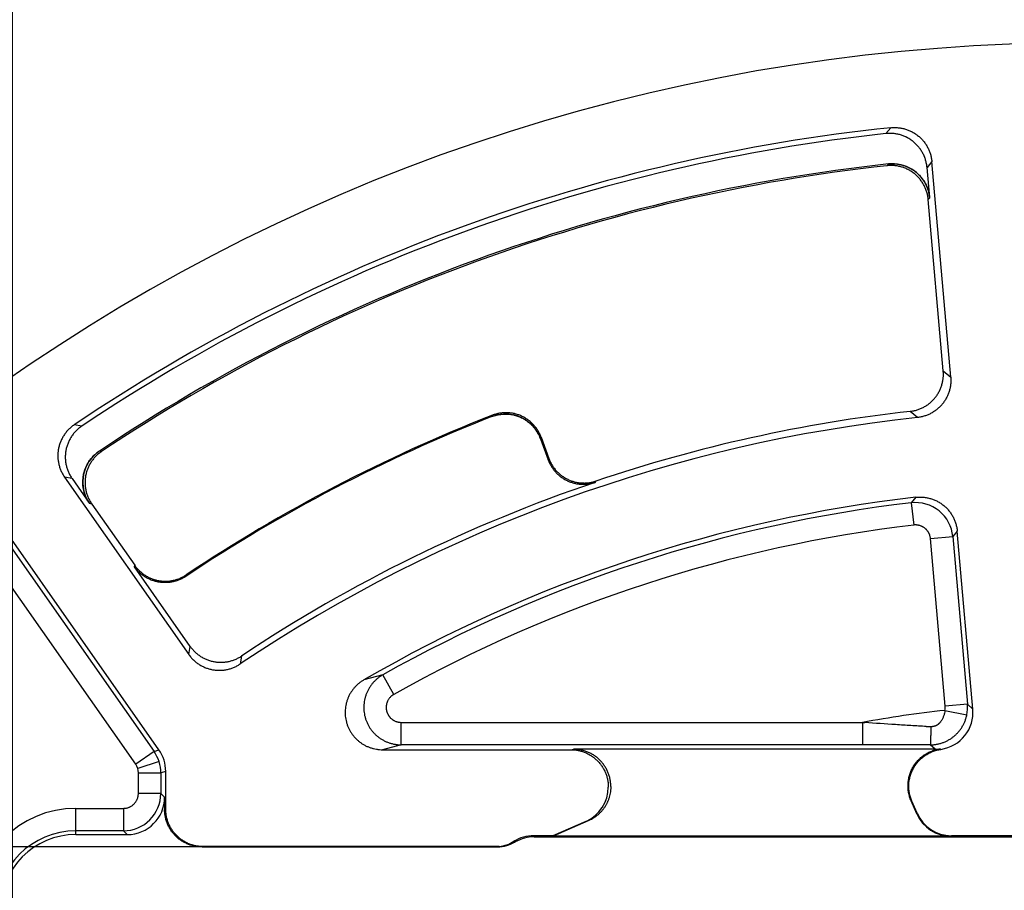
# Model space of a CAD drawing. Header units: millimetres. Extents: x 0 to 210, y 0 to 297.
# Tile 78 of 89: x 128.41 to 135, y 160.03 to 165.86. Entities that reach past the tile are written whole.
import ezdxf
from ezdxf.enums import TextEntityAlignment as Align

# ---------------------------------------------------------------- set-up
doc = ezdxf.new("R2010")
doc.units = ezdxf.units.MM
doc.header["$LTSCALE"] = 19.36
doc.layers.get('0').update_dxf_attribs({"linetype": 'CONTINUOUS'})
doc.layers.add('Z_DIM_2D', color=7, linetype='CONTINUOUS')
doc.styles.add('TEXTSTYLE_3', font='helveticaneueltw1g-ltcn.otf')
doc.styles.add('TEXTSTYLE_4', font='gdt', dxfattribs={"width": 0.7})
doc.dimstyles.new('DIMSTYLE_1', dxfattribs={"dimtxt": 2.1, "dimasz": 3.5, "dimexe": 1.5, "dimexo": 0, "dimgap": 0.525, "dimtad": 1, "dimlfac": 2, "dimdsep": 46, "dimtxsty": 'TEXTSTYLE_3', "dimblk": '_FILLED', "dimblk1": '_FILLED', "dimblk2": '_FILLED', "dimcen": 0.09, "dimclrt": 5, "dimazin": 2, "dimtol": 1, "dimtp": 0.15, "dimtm": 0.15, "dimtfac": 1, "dimtofl": 0, "dimtmove": 0, "dimatfit": 3, "dimldrblk": '_FILLED', "dimfxl": 0, "dimtolj": 1, "dimarcsym": 0})

# ---------------------------------------------------------------- blocks, each defined once
blk = doc.blocks.new('*D9')
at = {"layer": 'Z_DIM_2D', "color": 2, "linetype": 'Continuous', "transparency": 16777216}
for p, q in [((128.3654, 159.3576), (128.3654, 168.8948)), ((142.6154, 159.0826), (142.6154, 168.8948)), ((128.3654, 167.3948), (135.4904, 167.3948)), ((142.6154, 167.3948), (135.4904, 167.3948))]:
    blk.add_line(p, q, dxfattribs=at)
at = {"layer": 'Z_DIM_2D', "color": 5, "linetype": 'Continuous', "transparency": 16777216}
for s, height, style, p in [('28.5', 2.1, 'TEXTSTYLE_3', (132.9051, 167.9198)), ('`', 1.47, 'TEXTSTYLE_4', (136.2309, 168.2348)), ('0.15', 1.47, 'TEXTSTYLE_3', (138.8162, 168.2348))]:
    blk.add_text(s, height=height, dxfattribs=dict(at, style=style)).set_placement(p, align=Align.CENTER)
blk = doc.blocks.new('_FILLED')
at = {"color": 0, "linetype": 'ByBlock'}
blk.add_solid([(0, 0), (-1, 0.125), (-1, -0.125)], dxfattribs=at)
blk = doc.blocks.new('_NONE')
blk = doc.blocks.new('*D10')
at = {"layer": 'Z_DIM_2D', "color": 2, "linetype": 'Continuous', "transparency": 16777216}
for p, q in [((129.6329, 160.3251), (119.2996, 160.3251)), ((120.7996, 160.3251), (120.7996, 153.2001)), ((120.7996, 146.0751), (120.7996, 153.2001)), ((129.6329, 146.0751), (119.2996, 146.0751))]:
    blk.add_line(p, q, dxfattribs=at)
at = {"layer": 'Z_DIM_2D', "color": 5, "linetype": 'Continuous', "transparency": 16777216}
for s, height, style, p in [('0.15', 1.47, 'TEXTSTYLE_3', (119.9596, 156.5258)), ('`', 1.47, 'TEXTSTYLE_4', (119.9596, 153.9405)), ('28.5', 2.1, 'TEXTSTYLE_3', (120.2746, 150.6148))]:
    blk.add_text(s, height=height, rotation=90, dxfattribs=dict(at, style=style)).set_placement(p, align=Align.CENTER)

msp = doc.modelspace()

# ---------------------------------------------------------------- linework, layer by layer
at = {"color": 9, "linetype": 'Continuous'}
for p, q in [((134.2372, 165.1344), (134.2042, 165.0952)), ((134.5123, 164.9076), (134.4801, 164.8685)), ((134.2219, 164.8919), (134.2122, 164.8803)), ((134.4979, 164.6652), (134.4884, 164.6536)), ((134.5886, 163.5076), (134.6384, 163.4668)), ((131.57, 163.2022), (131.5743, 163.2114)), ((134.4161, 163.1965), (134.3674, 163.2374)), ((128.8297, 163.139), (128.7792, 163.1479)), ((131.9002, 163.0641), (131.8961, 163.055)), ((128.9617, 162.9693), (128.9468, 162.9719)), ((131.9473, 162.9142), (131.9516, 162.923)), ((128.7641, 162.788), (128.7142, 162.7973)), ((128.8958, 162.6181), (128.8811, 162.6209)), ((134.4049, 162.663), (134.3741, 162.6262)), ((134.3741, 162.6262), (134.3917, 162.4773)), ((128.2898, 162.4237), (129.3123, 160.9634)), ((134.6824, 162.4364), (134.6525, 162.3998)), ((129.1894, 160.8774), (128.167, 162.3376)), ((134.5031, 162.3867), (134.6525, 162.3998)), ((134.6011, 161.2667), (134.5031, 162.3867)), ((134.6525, 162.3998), (134.7505, 161.2797)), ((129.1809, 162.1988), (129.1828, 162.2084)), ((129.5438, 161.6125), (129.5539, 161.6662)), ((129.8971, 161.6015), (129.8879, 161.5483)), ((130.8418, 161.4759), (130.7147, 161.4413)), ((130.9153, 161.3451), (130.8418, 161.4759)), ((134.5995, 161.2383), (134.7465, 161.2087)), ((134.7505, 161.2797), (134.6011, 161.2667)), ((134.7505, 161.2797), (134.7864, 161.2468)), ((130.9643, 161.008), (130.9643, 161.158)), ((130.9643, 161.158), (134.0489, 161.158)), ((134.0489, 161.158), (134.0489, 161.008)), ((129.3123, 160.9634), (129.1894, 160.8774)), ((129.3123, 160.9634), (129.3452, 160.9738)), ((130.9643, 161.008), (130.84, 160.9751)), ((134.0489, 161.008), (130.9643, 161.008)), ((132.0988, 160.9751), (132.1156, 160.9785)), ((134.5016, 161.0079), (134.0489, 161.008)), ((134.5336, 160.9785), (134.5016, 161.0079)), ((134.5728, 160.9776), (134.5683, 160.981)), ((129.3459, 160.8952), (129.2029, 160.8501)), ((129.3904, 160.8305), (129.3575, 160.8201)), ((129.2075, 160.683), (129.2075, 160.8201)), ((129.2075, 160.8201), (129.3575, 160.8201)), ((129.3575, 160.8201), (129.3575, 160.683)), ((129.3575, 160.683), (129.2075, 160.683)), ((129.3575, 160.683), (129.3828, 160.6576)), ((134.3791, 160.6301), (134.3739, 160.6334)), ((128.7904, 160.4076), (128.7904, 160.583)), ((128.7904, 160.583), (129.1075, 160.583)), ((129.1075, 160.583), (129.1075, 160.433)), ((129.3828, 160.575), (129.3904, 160.5773)), ((132.2155, 160.4995), (132.1988, 160.496)), ((134.4118, 160.5465), (134.4141, 160.55)), ((129.1075, 160.433), (128.7904, 160.433)), ((129.1329, 160.4076), (129.1075, 160.433)), ((131.7276, 160.3588), (131.7186, 160.3626)), ((131.8503, 160.4001), (131.853, 160.3925)), ((134.6432, 160.4001), (134.6409, 160.3966)), ((129.6405, 160.3273), (129.6329, 160.3251))]:
    msp.add_line(p, q, dxfattribs=at)
at = {"color": 6, "linetype": 'Continuous'}
for p, q in [((134.6384, 163.4668), (134.5123, 164.9076)), ((134.4979, 164.6652), (134.4801, 164.8685)), ((134.5886, 163.5076), (134.4884, 164.6536)), ((131.9002, 163.0641), (131.9516, 162.923)), ((131.8961, 163.055), (131.9473, 162.9142)), ((128.7142, 162.7973), (129.5438, 161.6125)), ((128.7641, 162.788), (128.8811, 162.6209)), ((132.2663, 162.7716), (132.2622, 162.7629)), ((128.8958, 162.6181), (129.1828, 162.2084)), ((129.3452, 160.9738), (128.2965, 162.4716)), ((134.7864, 161.2468), (134.6824, 162.4364)), ((129.5539, 161.6662), (129.1809, 162.1988)), ((129.5262, 162.1438), (129.5245, 162.1343)), ((130.84, 160.9751), (132.0988, 160.9751)), ((134.5336, 160.9785), (132.1156, 160.9785)), ((129.3904, 160.5773), (129.3904, 160.8305)), ((129.3828, 160.6576), (129.3828, 160.575)), ((134.4118, 160.5465), (134.3739, 160.6334)), ((134.4141, 160.55), (134.3791, 160.6301)), ((132.1988, 160.496), (131.979, 160.4001)), ((132.2155, 160.4995), (131.9797, 160.3966)), ((128.7904, 160.4076), (129.1329, 160.4076)), ((131.979, 160.4001), (131.8503, 160.4001)), ((131.853, 160.3925), (139.7529, 160.3925)), ((131.9797, 160.3966), (131.979, 160.4001)), ((134.6409, 160.3966), (131.9797, 160.3966)), ((136.9053, 160.4001), (134.6432, 160.4001)), ((129.6329, 160.3251), (131.6022, 160.3251)), ((131.6205, 160.3273), (129.6405, 160.3273)), ((131.6055, 160.3251), (131.609, 160.3252)), ((131.609, 160.3252), (131.6144, 160.3255)), ((131.6202, 160.327), (131.6205, 160.3273))]:
    msp.add_line(p, q, dxfattribs=at)
at = {"color": 7, "linetype": 'Continuous'}
for p, q in [((134.0653, 161.1568), (134.0489, 161.158)), ((134.0489, 161.158), (134.0653, 161.1568)), ((134.5052, 161.1288), (134.4751, 161.1304)), ((134.4751, 161.1304), (134.5052, 161.1288))]:
    msp.add_line(p, q, dxfattribs=at)
at = {"color": 6, "linetype": 'Continuous'}
for centre, radius, start, end in [((135.4904, 153.2001), 12.5, 30, 169.82042), ((135.4904, 153.2001), 12, 95.99464, 124.00536), ((135.4904, 153.2001), 11.9645, 96.17142, 123.82858), ((135.4904, 153.2001), 11.7605, 96.19219, 123.80781), ((135.4904, 153.2001), 11.75, 96.24546, 123.75454), ((135.4904, 153.2001), 10.743, 111.40314, 123.73348), ((135.4904, 153.2001), 10.75, 111.3641, 123.6979), ((135.4904, 153.2001), 10.054, 96.13425, 123.86575), ((135.4904, 153.2001), 10.1, 96.38388, 108.61612), ((135.4904, 153.2001), 10.093, 108.65387, 123.65387), ((135.4904, 153.2001), 9.525, 96.54431, 120.092), ((135.4904, 153.2001), 8.0874, 96.32475, 100.26751), ((129.1405, 160.8305), 0.25, 359.99987, 35.00013), ((134.5336, 161.2286), 0.25, 269.99991, 277.97052), ((134.6409, 160.6465), 0.25, 203.57709, 270.00109), ((134.6432, 160.65), 0.25, 203.57709, 270.00109), ((128.7904, 159.9001), 0.5076, 90, 180), ((131.5868, 160.5753), 0.2502, 277.73467, 301.78094), ((131.8503, 160.1501), 0.25, 89.99979, 121.782), ((131.853, 160.1425), 0.25, 89.99982, 120.0892)]:
    msp.add_arc(centre, radius, start, end, dxfattribs=at)
at = {"color": 7, "linetype": 'Continuous'}
for centre, radius, start, end in [((134.2633, 164.8858), 0.25, 95.69582, 95.99464), ((134.2625, 164.8935), 0.2422, 95.68656, 95.99577), ((134.2632, 164.8858), 0.25, 5, 5.30535), ((134.2672, 164.8862), 0.2461, 4.99943, 5.30672), ((134.2489, 164.6434), 0.25, 77.2133, 96.1922), ((134.2481, 164.6507), 0.2426, 95.88247, 96.19295), ((134.2489, 164.6434), 0.2499, 5.00026, 77.21284), ((134.2503, 164.6497), 0.2435, 76.6047, 77.22362), ((134.2524, 164.6489), 0.2435, 57.32822, 57.94528), ((134.2539, 164.6474), 0.2435, 37.74238, 38.35964), ((134.2534, 164.6449), 0.2452, 18.46134, 19.07779), ((134.2531, 164.6438), 0.2458, 4.99918, 5.30753), ((134.3893, 163.445), 0.25, 4.70011, 5), ((134.3971, 163.4457), 0.2422, 4.69083, 5.00116), ((131.6613, 162.9695), 0.2499, 39.02237, 111.40314), ((131.6597, 162.9733), 0.2459, 111.09497, 111.40374), ((131.6606, 162.9746), 0.2448, 96.98788, 97.60521), ((131.6626, 162.9758), 0.2435, 77.66268, 78.28139), ((134.3894, 163.4451), 0.25, 276.13425, 276.44068), ((134.3897, 163.4422), 0.2472, 276.13375, 276.44167), ((128.919, 162.9406), 0.25, 124.00536, 124.31071), ((128.9168, 162.9439), 0.2461, 124.00478, 124.31208), ((131.6646, 162.975), 0.2434, 58.33924, 58.95917), ((131.6662, 162.9735), 0.2435, 39.01325, 39.63205), ((131.6612, 162.9694), 0.25, 20.00013, 39.02191), ((131.6685, 162.9721), 0.2422, 19.99885, 20.30947), ((129.0858, 162.7642), 0.2499, 123.80781, 196.01968), ((129.0824, 162.7674), 0.2452, 137.26915, 137.8856), ((129.0839, 162.7672), 0.2464, 123.8074, 124.4229), ((129.0799, 162.7668), 0.2435, 156.55019, 157.16745), ((132.1823, 162.9997), 0.25, 199.99988, 200.30566), ((132.1797, 162.9988), 0.2472, 199.99951, 200.30668), ((128.9191, 162.9407), 0.25, 214.70116, 215), ((128.9126, 162.9362), 0.2422, 214.69192, 215.00113), ((129.0794, 162.7647), 0.2435, 176.13603, 176.7531), ((132.1847, 162.9923), 0.2422, 288.34543, 288.65501), ((132.1822, 162.9998), 0.25, 288.35567, 288.65386), ((129.0797, 162.7625), 0.2435, 195.41348, 196.03143), ((129.0859, 162.7643), 0.25, 196.02014, 214.99974), ((129.0799, 162.76), 0.2426, 214.69139, 215.00077), ((134.4334, 162.4146), 0.25, 96.24466, 96.54431), ((134.4325, 162.4223), 0.2422, 96.23613, 96.54544), ((134.4333, 162.4146), 0.25, 5, 5.30266), ((134.4375, 162.415), 0.2458, 4.99941, 5.30726), ((129.3858, 162.3422), 0.25, 214.99989, 215.30593), ((129.3835, 162.3406), 0.2472, 214.99951, 215.30697), ((129.3857, 162.3422), 0.25, 303.43497, 303.73347), ((129.39, 162.3357), 0.2422, 303.42476, 303.73462), ((129.7486, 161.7559), 0.25, 215, 215.30643), ((129.7463, 161.7543), 0.2471, 214.99949, 215.30743), ((129.7485, 161.756), 0.25, 303.56587, 303.86575), ((129.7529, 161.7495), 0.2422, 303.55659, 303.86691), ((131.6022, 160.5754), 0.2503, 270, 271.56553), ((131.6022, 160.5753), 0.2503, 271.56444, 300.08762)]:
    msp.add_arc(centre, radius, start, end, dxfattribs=at)
at = {"color": 9, "linetype": 'Continuous'}
for centre, radius, start, end in [((135.4904, 153.2001), 9.4921, 96.75416, 119.3232), ((134.4034, 162.3779), 0.25, 5.01155, 96.74261), ((135.4904, 153.2001), 9.3421, 96.75416, 119.3232), ((134.5015, 161.258), 0.1, 348.64116, 5.00038), ((134.5014, 161.258), 0.25, 348.63056, 4.9885), ((129.1075, 160.8201), 0.25, 0.00332, 34.99668), ((129.1075, 160.8201), 0.1, 359.99994, 35.00006), ((129.1075, 160.683), 0.25, 270.01116, 359.98884), ((128.7904, 159.9001), 0.6829, 90, 180), ((128.7904, 159.9001), 0.5329, 90, 180), ((131.6022, 160.5433), 0.2182, 269.98346, 270.8568)]:
    msp.add_arc(centre, radius, start, end, dxfattribs=at)
at = {"color": 6, "linetype": 'Continuous'}
for centre, major_axis, ratio, start_param, end_param in [((134.5373, 161.2251), (-0.1844, 0.169), 0.999666, 2.454735, 3.970458), ((132.0985, 160.725), (0.2456, 0.0513), 0.99637, -1.364309, -0.205032), ((129.1328, 160.6577), (0.1768, -0.1768), 0.999695, -0.785246, 0.785246)]:
    msp.add_ellipse(centre, major_axis=major_axis, ratio=ratio, start_param=start_param, end_param=end_param, dxfattribs=at)
at = {"color": 7, "linetype": 'Continuous'}
for points, knots in [([(134.2385, 165.1346), (134.2426, 165.135), (134.2508, 165.1356), (134.2631, 165.1359), (134.2754, 165.1356), (134.2918, 165.1344), (134.3122, 165.1314), (134.3321, 165.1264), (134.3477, 165.1212), (134.3592, 165.1168), (134.3705, 165.1118), (134.3852, 165.1044), (134.4028, 165.0938), (134.4226, 165.079), (134.4408, 165.0624), (134.4546, 165.0471), (134.4647, 165.0342), (134.4717, 165.024), (134.4783, 165.0136), (134.4863, 164.9993), (134.495, 164.9807), (134.5019, 164.9613), (134.5062, 164.9454), (134.5088, 164.9334), (134.5109, 164.9212), (134.5118, 164.913), (134.5122, 164.9089)], [0, 0, 0, 0, 0.031255, 0.06251, 0.093764, 0.125019, 0.18751, 0.25, 0.281255, 0.31251, 0.343764, 0.375019, 0.43751, 0.5, 0.56249, 0.624981, 0.656236, 0.68749, 0.718745, 0.75, 0.81249, 0.874981, 0.906236, 0.93749, 0.968745, 1, 1, 1, 1]), ([(134.4801, 164.8685), (134.4794, 164.8767), (134.4771, 164.8932), (134.4722, 164.9133), (134.4672, 164.9291), (134.4628, 164.9407), (134.4578, 164.9521), (134.4523, 164.9633), (134.4462, 164.9741), (134.4396, 164.9847), (134.4325, 164.9949), (134.4249, 165.0047), (134.4182, 165.0126), (134.4125, 165.0186), (134.4068, 165.0246), (134.3993, 165.0317), (134.3899, 165.0399), (134.38, 165.0475), (134.3699, 165.0547), (134.3594, 165.0613), (134.3504, 165.0664), (134.343, 165.0702), (134.3355, 165.0738), (134.3261, 165.078), (134.3144, 165.0824), (134.3026, 165.0863), (134.2906, 165.0895), (134.2785, 165.0922), (134.2662, 165.0943), (134.2539, 165.0957), (134.2415, 165.0965), (134.2249, 165.0968), (134.2125, 165.0961), (134.2042, 165.0952)], [0, 0, 0, 0, 0.062484, 0.124968, 0.15622, 0.187472, 0.218723, 0.249975, 0.281226, 0.312478, 0.34373, 0.374981, 0.406233, 0.42186, 0.437487, 0.468739, 0.49999, 0.531242, 0.562494, 0.593746, 0.624997, 0.640624, 0.656251, 0.687503, 0.718754, 0.750006, 0.781258, 0.81251, 0.843761, 0.875013, 0.906264, 0.937516, 1, 1, 1, 1]), ([(134.4801, 164.8685), (134.4797, 164.8726), (134.4788, 164.8808), (134.4768, 164.8931), (134.4742, 164.9053), (134.4699, 164.9213), (134.4631, 164.9409), (134.4543, 164.9597), (134.4462, 164.9741), (134.4396, 164.9847), (134.4325, 164.9949), (134.4224, 165.008), (134.4085, 165.0234), (134.3901, 165.0401), (134.3701, 165.0549), (134.3523, 165.0656), (134.3374, 165.073), (134.3261, 165.078), (134.3144, 165.0824), (134.2987, 165.0876), (134.2785, 165.0925), (134.258, 165.0954), (134.2415, 165.0965), (134.229, 165.0967), (134.2166, 165.0963), (134.2083, 165.0956), (134.2042, 165.0952)], [0, 0, 0, 0, 0.031255, 0.06251, 0.093764, 0.125019, 0.18751, 0.25, 0.281255, 0.31251, 0.343765, 0.375019, 0.43751, 0.5, 0.56249, 0.624981, 0.656235, 0.68749, 0.718745, 0.75, 0.81249, 0.874981, 0.906236, 0.93749, 0.968745, 1, 1, 1, 1]), ([(134.4884, 164.6536), (134.4877, 164.6619), (134.4854, 164.6783), (134.4805, 164.6985), (134.4754, 164.7143), (134.471, 164.726), (134.4661, 164.7374), (134.4605, 164.7485), (134.4545, 164.7594), (134.4478, 164.7699), (134.4407, 164.7801), (134.4331, 164.7899), (134.4264, 164.7978), (134.4207, 164.8039), (134.4149, 164.8098), (134.4074, 164.817), (134.398, 164.8251), (134.3882, 164.8328), (134.378, 164.8399), (134.3675, 164.8466), (134.3585, 164.8517), (134.3511, 164.8555), (134.3436, 164.8591), (134.3303, 164.8649), (134.3147, 164.8704), (134.2987, 164.8748), (134.2865, 164.8774), (134.2742, 164.8795), (134.2619, 164.8809), (134.2494, 164.8817), (134.2329, 164.8819), (134.2204, 164.8812), (134.2122, 164.8803)], [0, 0, 0, 0, 0.062485, 0.124971, 0.156223, 0.187475, 0.218727, 0.249979, 0.281232, 0.312484, 0.343736, 0.374989, 0.406241, 0.421868, 0.437495, 0.468748, 0.5, 0.531252, 0.562504, 0.593757, 0.625009, 0.640636, 0.656264, 0.687516, 0.750001, 0.781254, 0.812506, 0.843758, 0.87501, 0.906263, 0.937515, 1, 1, 1, 1]), ([(134.4884, 164.6536), (134.488, 164.6578), (134.4871, 164.666), (134.4851, 164.6783), (134.4825, 164.6904), (134.4782, 164.7065), (134.4713, 164.7261), (134.4626, 164.7449), (134.4545, 164.7594), (134.4479, 164.7699), (134.4407, 164.7801), (134.4306, 164.7932), (134.4167, 164.8086), (134.3982, 164.8254), (134.3782, 164.8402), (134.3604, 164.8508), (134.3455, 164.8583), (134.3341, 164.8633), (134.3225, 164.8677), (134.3067, 164.8728), (134.2866, 164.8777), (134.266, 164.8806), (134.2494, 164.8817), (134.237, 164.8819), (134.2246, 164.8815), (134.2163, 164.8808), (134.2122, 164.8803)], [0, 0, 0, 0, 0.031255, 0.06251, 0.093765, 0.125019, 0.18751, 0.25, 0.281255, 0.31251, 0.343765, 0.375019, 0.43751, 0.5, 0.56249, 0.624981, 0.656235, 0.68749, 0.718745, 0.75, 0.81249, 0.874981, 0.906235, 0.93749, 0.968745, 1, 1, 1, 1]), ([(134.2232, 164.892), (134.23, 164.8927), (134.2418, 164.8935), (134.2588, 164.8933), (134.2792, 164.8919), (134.2943, 164.8894), (134.3042, 164.8872)], [0, 0, 0, 0, 0.25002, 0.437559, 0.625099, 1, 1, 1, 1]), ([(134.3068, 164.8866), (134.3134, 164.885), (134.3248, 164.8818), (134.3408, 164.876), (134.3595, 164.8679), (134.373, 164.8606), (134.3816, 164.8552)], [0, 0, 0, 0, 0.25002, 0.437559, 0.625099, 1, 1, 1, 1]), ([(134.3838, 164.8538), (134.3896, 164.8501), (134.3995, 164.8432), (134.4129, 164.8322), (134.4281, 164.8182), (134.4385, 164.8066), (134.4449, 164.7985)], [0, 0, 0, 0, 0.250021, 0.437561, 0.625102, 1, 1, 1, 1]), ([(134.4465, 164.7965), (134.4507, 164.7911), (134.4575, 164.7814), (134.4664, 164.7669), (134.4759, 164.7489), (134.4818, 164.7347), (134.4851, 164.7251)], [0, 0, 0, 0, 0.25002, 0.43756, 0.625099, 1, 1, 1, 1]), ([(134.486, 164.7226), (134.4875, 164.7181), (134.4909, 164.7066), (134.4951, 164.6879), (134.4971, 164.6737), (134.4978, 164.6665)], [0, 0, 0, 0, 0.250032, 0.625017, 1, 1, 1, 1]), ([(134.3674, 163.2374), (134.3714, 163.2379), (134.3794, 163.239), (134.3913, 163.2412), (134.4031, 163.244), (134.4185, 163.2484), (134.4375, 163.2554), (134.4556, 163.2641), (134.4696, 163.2722), (134.4797, 163.2787), (134.4896, 163.2857), (134.5022, 163.2957), (134.5171, 163.3093), (134.5333, 163.3272), (134.5478, 163.3467), (134.5581, 163.364), (134.5654, 163.3783), (134.5703, 163.3894), (134.5747, 163.4006), (134.5799, 163.4159), (134.5849, 163.4354), (134.588, 163.4554), (134.5893, 163.4714), (134.5897, 163.4835), (134.5895, 163.4956), (134.589, 163.5036), (134.5886, 163.5076)], [0, 0, 0, 0, 0.031255, 0.062509, 0.093764, 0.125018, 0.187509, 0.25, 0.281255, 0.312509, 0.343764, 0.375018, 0.437509, 0.5, 0.562491, 0.624982, 0.656236, 0.687491, 0.718745, 0.75, 0.812491, 0.874982, 0.906236, 0.937491, 0.968745, 1, 1, 1, 1]), ([(134.6385, 163.4655), (134.6388, 163.4615), (134.6393, 163.4535), (134.6394, 163.4415), (134.6389, 163.4294), (134.6376, 163.4134), (134.6344, 163.3936), (134.6293, 163.3742), (134.6242, 163.359), (134.6198, 163.3478), (134.6148, 163.3368), (134.6075, 163.3225), (134.5971, 163.3053), (134.5828, 163.286), (134.5666, 163.2682), (134.5517, 163.2546), (134.5391, 163.2447), (134.5293, 163.2378), (134.5192, 163.2313), (134.5052, 163.2233), (134.4872, 163.2146), (134.4683, 163.2076), (134.4529, 163.2032), (134.4412, 163.2004), (134.4294, 163.1982), (134.4214, 163.1971), (134.4174, 163.1966)], [0, 0, 0, 0, 0.031255, 0.062509, 0.093764, 0.125018, 0.187509, 0.25, 0.281255, 0.312509, 0.343764, 0.375018, 0.437509, 0.5, 0.562491, 0.624982, 0.656236, 0.687491, 0.718745, 0.75, 0.812491, 0.874982, 0.906236, 0.937491, 0.968745, 1, 1, 1, 1]), ([(131.5712, 163.2027), (131.5758, 163.2044), (131.5874, 163.2085), (131.6064, 163.2137), (131.6209, 163.2163), (131.6282, 163.2172)], [0, 0, 0, 0, 0.250033, 0.625018, 1, 1, 1, 1]), ([(131.9002, 163.0641), (131.8988, 163.068), (131.8958, 163.0757), (131.8907, 163.0871), (131.885, 163.0981), (131.8767, 163.1125), (131.865, 163.1297), (131.8516, 163.1456), (131.84, 163.1575), (131.8309, 163.166), (131.8213, 163.174), (131.8081, 163.1841), (131.7906, 163.1953), (131.7685, 163.2067), (131.7452, 163.2159), (131.7252, 163.2215), (131.709, 163.2248), (131.6966, 163.2267), (131.6842, 163.2279), (131.6676, 163.2288), (131.6469, 163.2283), (131.6262, 163.2257), (131.61, 163.2224), (131.5979, 163.2194), (131.586, 163.2157), (131.5782, 163.2129), (131.5743, 163.2114)], [0, 0, 0, 0, 0.031255, 0.06251, 0.093765, 0.125019, 0.18751, 0.25, 0.281255, 0.31251, 0.343765, 0.375019, 0.43751, 0.5, 0.56249, 0.624981, 0.656235, 0.68749, 0.718745, 0.75, 0.81249, 0.874981, 0.906235, 0.93749, 0.968745, 1, 1, 1, 1]), ([(131.6308, 163.2176), (131.6375, 163.2184), (131.6494, 163.2193), (131.6665, 163.2195), (131.6868, 163.2185), (131.7021, 163.2163), (131.712, 163.2142)], [0, 0, 0, 0, 0.25002, 0.43756, 0.625099, 1, 1, 1, 1]), ([(131.7146, 163.2137), (131.7213, 163.2122), (131.7328, 163.2092), (131.7489, 163.2037), (131.7678, 163.196), (131.7814, 163.1889), (131.7902, 163.1836)], [0, 0, 0, 0, 0.25002, 0.43756, 0.625099, 1, 1, 1, 1]), ([(128.7781, 163.1471), (128.7713, 163.1425), (128.7615, 163.135), (128.7491, 163.1242), (128.7403, 163.1156), (128.7319, 163.1066), (128.724, 163.0972), (128.7165, 163.0873), (128.7095, 163.0772), (128.703, 163.0667), (128.6971, 163.0559), (128.6926, 163.0467), (128.6892, 163.0392), (128.6861, 163.0316), (128.6825, 163.0219), (128.6788, 163.0102), (128.6757, 162.9983), (128.6731, 162.9862), (128.6712, 162.974), (128.67, 162.9638), (128.6694, 162.9556), (128.6691, 162.9474), (128.669, 162.9372), (128.6694, 162.9248), (128.6705, 162.9126), (128.6722, 162.9003), (128.6745, 162.8882), (128.6774, 162.8762), (128.6808, 162.8644), (128.6849, 162.8528), (128.6911, 162.8375), (128.7001, 162.8191), (128.7088, 162.8051), (128.7135, 162.7984)], [0, 0, 0, 0, 0.062484, 0.093736, 0.124988, 0.156239, 0.187491, 0.218742, 0.249994, 0.281246, 0.312497, 0.343749, 0.359376, 0.375003, 0.406254, 0.437506, 0.468758, 0.500009, 0.531261, 0.562513, 0.57814, 0.593767, 0.625018, 0.65627, 0.687522, 0.718773, 0.750025, 0.781276, 0.812528, 0.843779, 0.875031, 0.937516, 1, 1, 1, 1]), ([(128.8297, 163.139), (128.8263, 163.1367), (128.8195, 163.1319), (128.8097, 163.1243), (128.8003, 163.1161), (128.7883, 163.1046), (128.7745, 163.0892), (128.7622, 163.0725), (128.7534, 163.0584), (128.7474, 163.0475), (128.7419, 163.0364), (128.7353, 163.0212), (128.7285, 163.0016), (128.7227, 162.9774), (128.7194, 162.9527), (128.7186, 162.932), (128.7193, 162.9154), (128.7204, 162.903), (128.7221, 162.8907), (128.7252, 162.8744), (128.7306, 162.8544), (128.738, 162.835), (128.745, 162.82), (128.7508, 162.809), (128.7571, 162.7983), (128.7617, 162.7914), (128.7641, 162.788)], [0, 0, 0, 0, 0.031255, 0.06251, 0.093764, 0.125019, 0.18751, 0.25, 0.281255, 0.31251, 0.343765, 0.375019, 0.43751, 0.5, 0.56249, 0.624981, 0.656235, 0.68749, 0.718745, 0.75, 0.81249, 0.874981, 0.906236, 0.93749, 0.968745, 1, 1, 1, 1]), ([(131.7924, 163.1822), (131.7982, 163.1787), (131.8081, 163.172), (131.8215, 163.1615), (131.8367, 163.1479), (131.8472, 163.1367), (131.8538, 163.1289)], [0, 0, 0, 0, 0.25002, 0.43756, 0.625099, 1, 1, 1, 1]), ([(131.8554, 163.1269), (131.8597, 163.1216), (131.8668, 163.112), (131.876, 163.0976), (131.8859, 163.0798), (131.8921, 163.0658), (131.8957, 163.0562)], [0, 0, 0, 0, 0.25002, 0.43756, 0.625099, 1, 1, 1, 1]), ([(128.9617, 162.9693), (128.9548, 162.9647), (128.9415, 162.9548), (128.9262, 162.9408), (128.9147, 162.9288), (128.9066, 162.9193), (128.899, 162.9095), (128.8919, 162.8993), (128.8853, 162.8887), (128.8793, 162.8778), (128.8738, 162.8667), (128.8688, 162.8553), (128.8651, 162.8456), (128.8625, 162.8377), (128.8601, 162.8298), (128.8574, 162.8197), (128.8548, 162.8076), (128.8529, 162.7953), (128.8515, 162.7829), (128.8507, 162.7705), (128.8506, 162.7601), (128.8508, 162.7518), (128.8512, 162.7436), (128.8525, 162.7291), (128.8552, 162.7127), (128.8591, 162.6966), (128.8626, 162.6847), (128.8667, 162.6729), (128.8714, 162.6614), (128.8767, 162.6501), (128.8845, 162.6355), (128.8911, 162.6249), (128.8958, 162.6181)], [0, 0, 0, 0, 0.062485, 0.124971, 0.156223, 0.187475, 0.218727, 0.249979, 0.281232, 0.312484, 0.343736, 0.374989, 0.406241, 0.421868, 0.437495, 0.468748, 0.5, 0.531252, 0.562504, 0.593757, 0.625009, 0.640636, 0.656264, 0.687516, 0.750001, 0.781254, 0.812506, 0.843758, 0.87501, 0.906263, 0.937515, 1, 1, 1, 1]), ([(128.8565, 162.8637), (128.8592, 162.8699), (128.8644, 162.8806), (128.8729, 162.8953), (128.8841, 162.9123), (128.8936, 162.9243), (128.9005, 162.9319)], [0, 0, 0, 0, 0.25002, 0.43756, 0.625099, 1, 1, 1, 1]), ([(128.9023, 162.9338), (128.9054, 162.9373), (128.9136, 162.9456), (128.9276, 162.9581), (128.9388, 162.9665), (128.9446, 162.9704)], [0, 0, 0, 0, 0.25003, 0.625016, 1, 1, 1, 1]), ([(128.8365, 162.7811), (128.837, 162.7879), (128.8383, 162.8), (128.8414, 162.8169), (128.8464, 162.837), (128.8515, 162.8517), (128.8555, 162.8612)], [0, 0, 0, 0, 0.250021, 0.437561, 0.625102, 1, 1, 1, 1]), ([(131.9478, 162.913), (131.9506, 162.9055), (131.9553, 162.8944), (131.9617, 162.8819), (131.9656, 162.875), (131.9687, 162.8698), (131.9718, 162.8647), (131.9762, 162.858), (131.9844, 162.8466), (131.9946, 162.8343), (132.0056, 162.8227), (132.0143, 162.8144), (132.0234, 162.8065), (132.0329, 162.7991), (132.0427, 162.7922), (132.0562, 162.7836), (132.0703, 162.776), (132.0849, 162.7694), (132.0997, 162.7635), (132.1189, 162.7575), (132.1385, 162.7534), (132.1543, 162.7512), (132.1663, 162.7501), (132.1783, 162.7497), (132.1903, 162.7498), (132.2023, 162.7505), (132.2182, 162.7521), (132.2379, 162.7556), (132.2534, 162.7599), (132.2609, 162.7624)], [0, 0, 0, 0, 0.06249, 0.093743, 0.109371, 0.124999, 0.140627, 0.156255, 0.187509, 0.249999, 0.281253, 0.312507, 0.34376, 0.375014, 0.406268, 0.437522, 0.500012, 0.531265, 0.562519, 0.625008, 0.687498, 0.718752, 0.750006, 0.781259, 0.812513, 0.843767, 0.875021, 0.937511, 1, 1, 1, 1]), ([(131.9516, 162.923), (131.953, 162.9192), (131.9559, 162.9117), (131.9608, 162.9007), (131.9663, 162.8899), (131.9743, 162.8759), (131.9855, 162.8592), (131.9983, 162.8436), (132.0094, 162.8319), (132.0181, 162.8236), (132.0273, 162.8156), (132.0399, 162.8057), (132.0567, 162.7944), (132.0779, 162.7829), (132.1002, 162.7735), (132.1194, 162.7674), (132.1351, 162.7638), (132.147, 162.7616), (132.159, 162.7599), (132.175, 162.7586), (132.1952, 162.7583), (132.2153, 162.76), (132.2312, 162.7625), (132.243, 162.7649), (132.2547, 162.7679), (132.2624, 162.7703), (132.2663, 162.7716)], [0, 0, 0, 0, 0.031255, 0.062509, 0.093764, 0.125018, 0.187509, 0.25, 0.281255, 0.312509, 0.343764, 0.375018, 0.437509, 0.5, 0.562491, 0.624982, 0.656236, 0.687491, 0.718745, 0.75, 0.812491, 0.874982, 0.906236, 0.937491, 0.968745, 1, 1, 1, 1]), ([(128.8449, 162.6978), (128.8431, 162.7043), (128.8404, 162.7159), (128.8378, 162.7327), (128.8358, 162.753), (128.8357, 162.7683), (128.8363, 162.7784)], [0, 0, 0, 0, 0.25002, 0.437559, 0.625099, 1, 1, 1, 1]), ([(128.8804, 162.6219), (128.8765, 162.6275), (128.8702, 162.6376), (128.8621, 162.6525), (128.8536, 162.671), (128.8484, 162.6855), (128.8456, 162.6953)], [0, 0, 0, 0, 0.25002, 0.437559, 0.625099, 1, 1, 1, 1]), ([(134.4062, 162.6631), (134.4103, 162.6636), (134.4185, 162.6643), (134.4309, 162.6647), (134.4433, 162.6645), (134.4598, 162.6635), (134.4803, 162.6606), (134.5004, 162.6557), (134.5161, 162.6506), (134.5277, 162.6462), (134.5391, 162.6413), (134.5539, 162.6339), (134.5717, 162.6233), (134.5917, 162.6086), (134.6101, 162.592), (134.624, 162.5767), (134.6342, 162.5636), (134.6413, 162.5535), (134.648, 162.543), (134.6561, 162.5286), (134.6649, 162.5099), (134.6718, 162.4904), (134.6762, 162.4744), (134.6788, 162.4623), (134.6809, 162.4501), (134.6819, 162.4419), (134.6822, 162.4378)], [0, 0, 0, 0, 0.031255, 0.06251, 0.093764, 0.125019, 0.18751, 0.25, 0.281255, 0.31251, 0.343764, 0.375019, 0.43751, 0.5, 0.56249, 0.624981, 0.656236, 0.68749, 0.718745, 0.75, 0.81249, 0.874981, 0.906236, 0.93749, 0.968745, 1, 1, 1, 1]), ([(129.1828, 162.2084), (129.1851, 162.2051), (129.1898, 162.1986), (129.1975, 162.1892), (129.2056, 162.1802), (129.2169, 162.1687), (129.2321, 162.1555), (129.2485, 162.1437), (129.2623, 162.1353), (129.2729, 162.1295), (129.2838, 162.1242), (129.2986, 162.1179), (129.3177, 162.1113), (129.3412, 162.1057), (129.3652, 162.1024), (129.3854, 162.1016), (129.4015, 162.1021), (129.4136, 162.103), (129.4256, 162.1046), (129.4414, 162.1074), (129.461, 162.1124), (129.48, 162.1193), (129.4947, 162.1258), (129.5055, 162.1313), (129.516, 162.1372), (129.5228, 162.1415), (129.5262, 162.1438)], [0, 0, 0, 0, 0.031255, 0.062509, 0.093764, 0.125018, 0.187509, 0.25, 0.281255, 0.312509, 0.343764, 0.375018, 0.437509, 0.5, 0.562491, 0.624982, 0.656236, 0.687491, 0.718745, 0.75, 0.812491, 0.874982, 0.906236, 0.937491, 0.968745, 1, 1, 1, 1]), ([(129.5234, 162.1335), (129.5201, 162.1313), (129.5133, 162.1271), (129.5028, 162.1212), (129.4921, 162.1158), (129.4774, 162.1094), (129.4585, 162.1026), (129.4391, 162.0977), (129.4233, 162.0949), (129.4114, 162.0934), (129.3994, 162.0925), (129.3834, 162.092), (129.3634, 162.0928), (129.3395, 162.0961), (129.3161, 162.1017), (129.2971, 162.1081), (129.2824, 162.1144), (129.2716, 162.1196), (129.261, 162.1254), (129.2473, 162.1337), (129.231, 162.1453), (129.2158, 162.1585), (129.2045, 162.1698), (129.1965, 162.1787), (129.1888, 162.188), (129.184, 162.1944), (129.1817, 162.1977)], [0, 0, 0, 0, 0.031255, 0.062509, 0.093764, 0.125018, 0.187509, 0.25, 0.281255, 0.312509, 0.343764, 0.375018, 0.437509, 0.5, 0.562491, 0.624982, 0.656236, 0.687491, 0.718745, 0.75, 0.812491, 0.874982, 0.906236, 0.937491, 0.968745, 1, 1, 1, 1]), ([(129.5446, 161.6114), (129.5492, 161.6049), (129.5566, 161.5954), (129.5661, 161.585), (129.5717, 161.5793), (129.576, 161.5751), (129.5804, 161.571), (129.5864, 161.5656), (129.5941, 161.5593), (129.6038, 161.5521), (129.6137, 161.5453), (129.624, 161.5391), (129.6346, 161.5333), (129.6454, 161.5281), (129.6565, 161.5234), (129.6678, 161.5193), (129.6831, 161.5144), (129.6988, 161.5107), (129.7146, 161.5082), (129.7305, 161.5064), (129.7506, 161.5056), (129.7707, 161.5067), (129.7866, 161.5088), (129.7984, 161.5109), (129.8102, 161.5135), (129.8217, 161.5168), (129.8332, 161.5206), (129.8481, 161.5264), (129.8663, 161.535), (129.8801, 161.5432), (129.8868, 161.5476)], [0, 0, 0, 0, 0.062488, 0.093742, 0.109369, 0.124997, 0.140625, 0.156253, 0.187506, 0.218759, 0.250012, 0.281266, 0.312519, 0.343772, 0.375025, 0.406278, 0.437532, 0.500021, 0.531274, 0.562527, 0.625015, 0.687504, 0.718757, 0.75001, 0.781263, 0.812516, 0.84377, 0.875023, 0.937512, 1, 1, 1, 1]), ([(129.5539, 161.6662), (129.5562, 161.6629), (129.561, 161.6564), (129.5686, 161.647), (129.5767, 161.638), (129.588, 161.6266), (129.6032, 161.6133), (129.6196, 161.6015), (129.6333, 161.5931), (129.644, 161.5873), (129.6548, 161.582), (129.6696, 161.5757), (129.6887, 161.5692), (129.7123, 161.5635), (129.7362, 161.5602), (129.7564, 161.5594), (129.7725, 161.5599), (129.7845, 161.5608), (129.7965, 161.5624), (129.8124, 161.5652), (129.832, 161.5702), (129.8509, 161.577), (129.8657, 161.5836), (129.8765, 161.589), (129.887, 161.5949), (129.8938, 161.5993), (129.8971, 161.6015)], [0, 0, 0, 0, 0.031255, 0.062509, 0.093764, 0.125018, 0.187509, 0.25, 0.281255, 0.312509, 0.343764, 0.375018, 0.437509, 0.5, 0.562491, 0.624982, 0.656236, 0.687491, 0.718745, 0.75, 0.812491, 0.874982, 0.906236, 0.937491, 0.968745, 1, 1, 1, 1]), ([(134.4751, 161.1304), (134.4409, 161.1323), (134.3726, 161.1362), (134.236, 161.1447), (134.1336, 161.1518), (134.0653, 161.1568)], [0, 0, 0, 0, 0.249939, 0.49992, 1, 1, 1, 1]), ([(131.7276, 160.3588), (131.7231, 160.3562), (131.714, 160.3512), (131.7022, 160.3458), (131.6926, 160.3419), (131.6853, 160.3392), (131.6779, 160.3368), (131.6679, 160.3338), (131.6553, 160.3306), (131.6349, 160.3269), (131.6194, 160.3254), (131.609, 160.3251)], [0, 0, 0, 0, 0.125011, 0.250022, 0.312535, 0.375048, 0.437561, 0.500075, 0.625086, 0.750098, 1, 1, 1, 1]), ([(131.6144, 160.3255), (131.615, 160.3256), (131.6159, 160.3257), (131.6171, 160.3259), (131.618, 160.3261), (131.6187, 160.3263), (131.6193, 160.3264), (131.6197, 160.3266), (131.6199, 160.3268), (131.6201, 160.327), (131.6202, 160.327)], [0, 0, 0, 0, 0.255689, 0.457821, 0.614421, 0.733631, 0.823722, 0.892904, 0.949423, 1, 1, 1, 1])]:
    msp.add_open_spline(points, degree=3, knots=knots, dxfattribs=at)
at = {"color": 9, "linetype": 'Continuous'}
for points, knots in [([(134.5031, 162.3867), (134.5028, 162.39), (134.5019, 162.3967), (134.4999, 162.4048), (134.4979, 162.4111), (134.4961, 162.4158), (134.4941, 162.4204), (134.4918, 162.4249), (134.4894, 162.4292), (134.4858, 162.4349), (134.4819, 162.4402), (134.4775, 162.4453), (134.474, 162.4489), (134.4704, 162.4523), (134.4653, 162.4567), (134.4599, 162.4606), (134.4543, 162.4642), (134.4499, 162.4666), (134.4454, 162.4688), (134.4393, 162.4715), (134.433, 162.4736), (134.4265, 162.4753), (134.4216, 162.4764), (134.4167, 162.4772), (134.4117, 162.4777), (134.4067, 162.478), (134.4, 162.478), (134.395, 162.4777), (134.3917, 162.4773)], [0, 0, 0, 0, 0.062487, 0.124976, 0.156229, 0.187483, 0.218736, 0.24999, 0.281244, 0.312497, 0.374985, 0.406239, 0.437493, 0.468746, 0.5, 0.562488, 0.593742, 0.624995, 0.656249, 0.687502, 0.749991, 0.781244, 0.812498, 0.843752, 0.875005, 0.906259, 0.937512, 1, 1, 1, 1]), ([(130.8418, 161.4759), (130.8359, 161.4725), (130.8271, 161.4671), (130.816, 161.4592), (130.8051, 161.4509), (130.7922, 161.4396), (130.7803, 161.4273), (130.7714, 161.417), (130.7629, 161.4062), (130.7532, 161.3921), (130.7429, 161.3744), (130.7341, 161.3558), (130.7268, 161.3366), (130.7212, 161.3168), (130.7172, 161.2966), (130.7149, 161.2762), (130.7142, 161.2557), (130.7153, 161.2351), (130.718, 161.2148), (130.7224, 161.1947), (130.7284, 161.175), (130.736, 161.1559), (130.7451, 161.1375), (130.7558, 161.1199), (130.7678, 161.1033), (130.7811, 161.0876), (130.7957, 161.0732), (130.8115, 161.0599), (130.8282, 161.0481), (130.8459, 161.0376), (130.8613, 161.0301), (130.874, 161.0249), (130.8868, 161.0202), (130.9032, 161.0153), (130.92, 161.0118), (130.9335, 161.0098), (130.9472, 161.0084), (130.9574, 161.008), (130.9643, 161.008)], [0, 0, 0, 0, 0.031236, 0.046857, 0.062479, 0.093718, 0.124959, 0.140583, 0.156208, 0.187452, 0.218699, 0.249948, 0.281199, 0.312452, 0.343707, 0.374964, 0.406222, 0.43748, 0.46874, 0.5, 0.53126, 0.56252, 0.593778, 0.625036, 0.656293, 0.687548, 0.718801, 0.750052, 0.781301, 0.812548, 0.843792, 0.859417, 0.875042, 0.906282, 0.937521, 0.953143, 0.968764, 1, 1, 1, 1]), ([(130.9153, 161.3451), (130.9105, 161.3425), (130.9037, 161.3378), (130.8954, 161.3306), (130.8897, 161.3247), (130.8844, 161.3184), (130.8797, 161.3116), (130.8756, 161.3045), (130.8726, 161.2983), (130.8706, 161.2932), (130.8688, 161.2881), (130.8669, 161.2815), (130.8655, 161.2748), (130.8648, 161.2693), (130.8644, 161.2652), (130.8642, 161.2611), (130.8641, 161.2556), (130.8645, 161.2488), (130.8654, 161.242), (130.8664, 161.2366), (130.8674, 161.2326), (130.8685, 161.2287), (130.8698, 161.2248), (130.8712, 161.2209), (130.8734, 161.2159), (130.8758, 161.2109), (130.8786, 161.2062), (130.8808, 161.2027), (130.8831, 161.1993), (130.8856, 161.1961), (130.8882, 161.1929), (130.8918, 161.1888), (130.8967, 161.184), (130.902, 161.1796), (130.9064, 161.1763), (130.9098, 161.174), (130.9133, 161.1719), (130.9181, 161.1692), (130.9242, 161.1662), (130.9306, 161.1637), (130.9359, 161.162), (130.9398, 161.161), (130.9438, 161.16), (130.9492, 161.159), (130.956, 161.1582), (130.9615, 161.158), (130.9643, 161.158)], [0, 0, 0, 0, 0.062446, 0.093695, 0.124944, 0.156192, 0.187441, 0.218691, 0.249939, 0.265567, 0.281195, 0.312444, 0.343693, 0.359321, 0.374948, 0.390576, 0.406204, 0.437453, 0.468702, 0.48433, 0.499957, 0.515585, 0.531213, 0.546841, 0.562468, 0.593717, 0.609345, 0.624973, 0.640601, 0.656228, 0.671856, 0.687484, 0.718733, 0.749982, 0.76561, 0.781237, 0.796865, 0.812493, 0.843742, 0.874991, 0.890619, 0.906246, 0.921874, 0.937502, 0.968751, 1, 1, 1, 1]), ([(134.5995, 161.2383), (134.5988, 161.2317), (134.5972, 161.2218), (134.5939, 161.2089), (134.591, 161.1994), (134.5874, 161.1901), (134.5832, 161.1811), (134.5783, 161.1724), (134.5737, 161.1656), (134.5697, 161.1603), (134.5665, 161.1565), (134.5631, 161.1529), (134.5596, 161.1494), (134.5558, 161.1462), (134.5519, 161.1431), (134.5478, 161.1403), (134.5435, 161.1377), (134.5391, 161.1355), (134.5353, 161.1338), (134.5322, 161.1326), (134.5298, 161.1319), (134.5274, 161.1312), (134.5242, 161.1303), (134.5201, 161.1295), (134.5135, 161.1287), (134.5085, 161.1286), (134.5052, 161.1288)], [0, 0, 0, 0, 0.125263, 0.187867, 0.250418, 0.312908, 0.375336, 0.437709, 0.500039, 0.531204, 0.562368, 0.593535, 0.62471, 0.655897, 0.6871, 0.718319, 0.74956, 0.780821, 0.812105, 0.827756, 0.843412, 0.859071, 0.874734, 0.906062, 0.937393, 1, 1, 1, 1]), ([(134.5016, 161.0079), (134.5087, 161.0079), (134.5195, 161.0083), (134.5337, 161.0099), (134.5478, 161.012), (134.5653, 161.0158), (134.5824, 161.0211), (134.5957, 161.0262), (134.6089, 161.0319), (134.6248, 161.04), (134.643, 161.0514), (134.6601, 161.0643), (134.6761, 161.0786), (134.6908, 161.0942), (134.7019, 161.1083), (134.71, 161.12), (134.7177, 161.1321), (134.7262, 161.1478), (134.7334, 161.1642), (134.7383, 161.1777), (134.7426, 161.1913), (134.7451, 161.2017), (134.7465, 161.2087)], [0, 0, 0, 0, 0.062515, 0.093778, 0.125041, 0.187548, 0.250049, 0.281304, 0.312556, 0.375042, 0.437522, 0.499999, 0.562475, 0.624954, 0.687439, 0.718691, 0.749946, 0.812447, 0.874956, 0.90622, 0.937485, 1, 1, 1, 1]), ([(134.5052, 161.1288), (134.5052, 161.121), (134.5051, 161.1094), (134.5049, 161.0941), (134.5048, 161.0828), (134.5046, 161.072), (134.5044, 161.0617), (134.5042, 161.052), (134.5039, 161.0431), (134.5037, 161.0362), (134.5035, 161.0312), (134.5034, 161.0278), (134.5032, 161.0247), (134.5031, 161.0218), (134.503, 161.0192), (134.5028, 161.0169), (134.5027, 161.0148), (134.5025, 161.0131), (134.5024, 161.0116), (134.5022, 161.0103), (134.5021, 161.0095), (134.502, 161.0089), (134.5019, 161.0086), (134.5018, 161.0083), (134.5018, 161.0081), (134.5017, 161.008), (134.5016, 161.0079), (134.5016, 161.0079)], [0, 0, 0, 0, 0.191949, 0.287173, 0.380407, 0.470482, 0.556227, 0.636506, 0.710305, 0.776698, 0.806898, 0.834994, 0.860917, 0.88463, 0.90611, 0.92533, 0.942275, 0.956963, 0.969421, 0.97968, 0.987776, 0.991035, 0.993783, 0.996031, 0.997795, 0.999102, 1, 1, 1, 1]), ([(129.1075, 160.583), (129.1108, 160.583), (129.1157, 160.5832), (129.1222, 160.584), (129.1287, 160.5851), (129.1366, 160.5871), (129.1443, 160.5899), (129.1503, 160.5925), (129.1561, 160.5955), (129.1632, 160.5997), (129.1711, 160.6055), (129.1783, 160.6121), (129.1849, 160.6194), (129.1908, 160.6273), (129.195, 160.6343), (129.198, 160.6402), (129.2006, 160.6462), (129.2034, 160.6539), (129.2058, 160.6634), (129.2072, 160.6731), (129.2075, 160.6797), (129.2075, 160.683)], [0, 0, 0, 0, 0.062496, 0.093754, 0.125012, 0.187508, 0.250005, 0.281262, 0.31252, 0.375016, 0.437513, 0.500009, 0.562506, 0.625002, 0.687499, 0.718756, 0.750014, 0.812511, 0.875007, 0.937504, 1, 1, 1, 1])]:
    msp.add_open_spline(points, degree=3, knots=knots, dxfattribs=at)
at = {"color": 6, "linetype": 'Continuous'}
for points, knots in [([(130.7147, 161.4413), (130.7088, 161.4379), (130.7002, 161.4324), (130.6891, 161.4244), (130.6784, 161.4159), (130.6657, 161.4046), (130.6539, 161.3922), (130.6452, 161.3818), (130.6368, 161.371), (130.6272, 161.3569), (130.6171, 161.3391), (130.6085, 161.3205), (130.6015, 161.3013), (130.596, 161.2816), (130.5922, 161.2615), (130.59, 161.2411), (130.5895, 161.2206), (130.5907, 161.2002), (130.5936, 161.1799), (130.5981, 161.16), (130.6042, 161.1404), (130.6119, 161.1215), (130.6211, 161.1032), (130.6318, 161.0857), (130.6439, 161.0692), (130.6573, 161.0538), (130.6719, 161.0394), (130.6876, 161.0263), (130.7044, 161.0146), (130.722, 161.0042), (130.7374, 160.9968), (130.75, 160.9917), (130.7629, 160.987), (130.7792, 160.9822), (130.7959, 160.9788), (130.8094, 160.9769), (130.823, 160.9755), (130.8332, 160.9751), (130.84, 160.9751)], [0, 0, 0, 0, 0.031249, 0.046877, 0.062505, 0.093754, 0.125003, 0.140631, 0.156259, 0.187508, 0.218758, 0.250007, 0.281256, 0.312505, 0.343754, 0.375003, 0.406253, 0.437502, 0.468751, 0.5, 0.531249, 0.562498, 0.593747, 0.624997, 0.656246, 0.687495, 0.718744, 0.749993, 0.781242, 0.812492, 0.843741, 0.859369, 0.874997, 0.906246, 0.937495, 0.953123, 0.968751, 1, 1, 1, 1]), ([(132.0988, 160.9751), (132.1029, 160.9751), (132.1111, 160.9749), (132.1234, 160.974), (132.1356, 160.9725), (132.1517, 160.9697), (132.1716, 160.9647), (132.1909, 160.9579), (132.2059, 160.9513), (132.2168, 160.9458), (132.2275, 160.9397), (132.2414, 160.931), (132.2579, 160.9188), (132.2761, 160.9024), (132.2927, 160.8842), (132.3049, 160.8678), (132.3137, 160.854), (132.3198, 160.8433), (132.3253, 160.8323), (132.332, 160.8174), (132.3389, 160.7981), (132.3439, 160.7782), (132.3467, 160.7621), (132.3482, 160.7499), (132.3491, 160.7377), (132.3493, 160.7295), (132.3493, 160.7254)], [0, 0, 0, 0, 0.031255, 0.062509, 0.093764, 0.125019, 0.18751, 0.250001, 0.281255, 0.31251, 0.343765, 0.375019, 0.43751, 0.500001, 0.562491, 0.624982, 0.656236, 0.687491, 0.718746, 0.75, 0.812491, 0.874981, 0.906236, 0.937491, 0.968745, 1, 1, 1, 1]), ([(132.3661, 160.7289), (132.3661, 160.733), (132.3659, 160.7411), (132.365, 160.7534), (132.3635, 160.7656), (132.3606, 160.7817), (132.3556, 160.8016), (132.3487, 160.8209), (132.3421, 160.8358), (132.3365, 160.8468), (132.3304, 160.8575), (132.3217, 160.8713), (132.3094, 160.8877), (132.2929, 160.9059), (132.2746, 160.9223), (132.2581, 160.9345), (132.2443, 160.9432), (132.2336, 160.9492), (132.2226, 160.9547), (132.2076, 160.9613), (132.1883, 160.9682), (132.1684, 160.9732), (132.1523, 160.9759), (132.1401, 160.9774), (132.1278, 160.9783), (132.1197, 160.9785), (132.1156, 160.9785)], [0, 0, 0, 0, 0.031255, 0.062509, 0.093764, 0.125019, 0.187509, 0.25, 0.281254, 0.312509, 0.343764, 0.375018, 0.437509, 0.499999, 0.56249, 0.62498, 0.656235, 0.68749, 0.718745, 0.749999, 0.81249, 0.874981, 0.906236, 0.937491, 0.968745, 1, 1, 1, 1]), ([(134.3739, 160.6334), (134.372, 160.6378), (134.3684, 160.6467), (134.3638, 160.6604), (134.36, 160.6743), (134.356, 160.6931), (134.353, 160.7169), (134.3528, 160.741), (134.3543, 160.7601), (134.3562, 160.7744), (134.359, 160.7885), (134.3626, 160.8025), (134.3669, 160.8162), (134.3738, 160.8341), (134.3843, 160.8557), (134.3972, 160.876), (134.4089, 160.8912), (134.4183, 160.9021), (134.4284, 160.9125), (134.439, 160.9222), (134.4501, 160.9314), (134.4656, 160.9427), (134.4862, 160.9551), (134.5081, 160.965), (134.5262, 160.9714), (134.54, 160.9755), (134.5541, 160.9787), (134.5635, 160.9803), (134.5683, 160.981)], [0, 0, 0, 0, 0.031255, 0.06251, 0.093765, 0.125019, 0.187503, 0.249987, 0.281242, 0.312497, 0.343752, 0.375007, 0.406261, 0.437516, 0.5, 0.562484, 0.593739, 0.624994, 0.656248, 0.687503, 0.718758, 0.750013, 0.812497, 0.874981, 0.906235, 0.93749, 0.968745, 1, 1, 1, 1]), ([(134.3791, 160.6301), (134.3772, 160.6345), (134.3736, 160.6434), (134.369, 160.6571), (134.3652, 160.6709), (134.3612, 160.6897), (134.3582, 160.7135), (134.358, 160.7375), (134.3595, 160.7566), (134.3614, 160.7709), (134.3642, 160.785), (134.3677, 160.7989), (134.3721, 160.8126), (134.3789, 160.8305), (134.3894, 160.8521), (134.4023, 160.8724), (134.4139, 160.8876), (134.4233, 160.8985), (134.4333, 160.9089), (134.4438, 160.9186), (134.4549, 160.9278), (134.4704, 160.9391), (134.4909, 160.9515), (134.5128, 160.9615), (134.5308, 160.968), (134.5446, 160.972), (134.5586, 160.9753), (134.5681, 160.9769), (134.5728, 160.9776)], [0, 0, 0, 0, 0.031255, 0.06251, 0.093765, 0.125019, 0.187503, 0.249987, 0.281242, 0.312497, 0.343752, 0.375006, 0.406261, 0.437516, 0.5, 0.562484, 0.593739, 0.624994, 0.656248, 0.687503, 0.718758, 0.750013, 0.812497, 0.874981, 0.906235, 0.93749, 0.968745, 1, 1, 1, 1]), ([(132.3661, 160.7289), (132.3661, 160.7228), (132.3657, 160.7137), (132.3646, 160.7017), (132.3631, 160.6897), (132.3604, 160.6748), (132.3566, 160.6602), (132.3529, 160.6486), (132.3488, 160.6373), (132.3429, 160.6233), (132.3346, 160.6071), (132.3252, 160.5916), (132.3147, 160.5768), (132.3031, 160.5628), (132.2906, 160.5497), (132.2771, 160.5375), (132.2628, 160.5263), (132.2478, 160.5162), (132.232, 160.5071), (132.2211, 160.5019), (132.2155, 160.4995)], [0, 0, 0, 0, 0.062499, 0.093753, 0.125008, 0.187506, 0.250005, 0.281259, 0.312514, 0.375012, 0.437511, 0.50001, 0.562508, 0.625007, 0.687506, 0.750005, 0.812504, 0.875002, 0.937501, 1, 1, 1, 1]), ([(129.6329, 160.3251), (129.6288, 160.3251), (129.6206, 160.3253), (129.6083, 160.3262), (129.5962, 160.3277), (129.58, 160.3305), (129.5602, 160.3354), (129.5409, 160.3423), (129.5259, 160.349), (129.5113, 160.3563), (129.4937, 160.3668), (129.474, 160.3815), (129.4558, 160.398), (129.4393, 160.4162), (129.4247, 160.4359), (129.4141, 160.4535), (129.4068, 160.4681), (129.4001, 160.4831), (129.3932, 160.5023), (129.3883, 160.5222), (129.3855, 160.5383), (129.384, 160.5505), (129.383, 160.5628), (129.3828, 160.5709), (129.3828, 160.575)], [0, 0, 0, 0, 0.031256, 0.062512, 0.093768, 0.125024, 0.187516, 0.250009, 0.281265, 0.312521, 0.375014, 0.437507, 0.5, 0.562493, 0.624986, 0.687479, 0.718735, 0.749991, 0.812484, 0.874976, 0.906232, 0.937488, 0.968744, 1, 1, 1, 1]), ([(129.6405, 160.3273), (129.6364, 160.3273), (129.6282, 160.3275), (129.6159, 160.3284), (129.6038, 160.3299), (129.5876, 160.3327), (129.5678, 160.3377), (129.5485, 160.3446), (129.5335, 160.3512), (129.5189, 160.3586), (129.5013, 160.3691), (129.4816, 160.3838), (129.4634, 160.4003), (129.4469, 160.4185), (129.4322, 160.4382), (129.4217, 160.4558), (129.4144, 160.4704), (129.4077, 160.4853), (129.4008, 160.5046), (129.3958, 160.5245), (129.393, 160.5406), (129.3915, 160.5528), (129.3906, 160.565), (129.3904, 160.5732), (129.3904, 160.5773)], [0, 0, 0, 0, 0.031256, 0.062512, 0.093768, 0.125024, 0.187516, 0.250009, 0.281265, 0.312521, 0.375014, 0.437507, 0.5, 0.562493, 0.624986, 0.687479, 0.718735, 0.749991, 0.812484, 0.874976, 0.906232, 0.937488, 0.968744, 1, 1, 1, 1])]:
    msp.add_open_spline(points, degree=3, knots=knots, dxfattribs=at)

# ---------------------------------------------------------------- dimensions: what is measured, and where the dimension line sits
at = {"layer": 'Z_DIM_2D', "color": 2, "linetype": 'Continuous'}
dim = msp.add_linear_dim(base=(142.6154, 167.3948), p1=(128.3654, 159.3576), p2=(142.6154, 159.0826), dimstyle='DIMSTYLE_1', override={"dimblk1": 'NONE', "dimblk2": 'NONE', "dimsah": 1}, dxfattribs=at)
dim.commit()
dim.dimension.update_dxf_attribs({"geometry": '*D9', "text_midpoint": (135.4904, 167.3948), "dimtype": 160})
dim = msp.add_linear_dim(base=(120.7996, 146.0751), p1=(129.6329, 160.3251), p2=(129.6329, 146.0751), angle=270, dimstyle='DIMSTYLE_1', override={"dimblk1": 'NONE', "dimblk2": 'NONE', "dimsah": 1}, dxfattribs=at)
dim.commit()
dim.dimension.update_dxf_attribs({"geometry": '*D10', "text_midpoint": (120.7996, 153.2001), "dimtype": 160})

doc.saveas('drawing.dxf')
